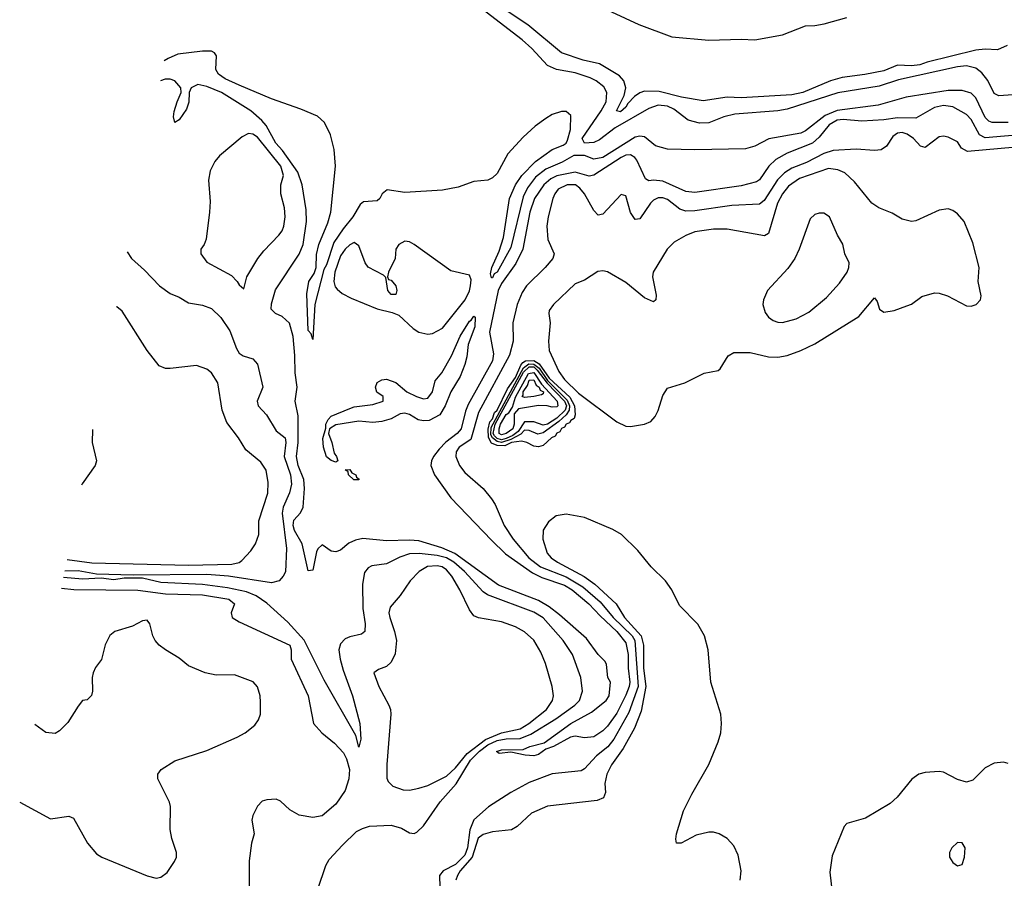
# Model space of a CAD drawing. Header units: inches. Extents: x 1173000 to 1307049, y 522583 to 678455.
# Tile 4 of 256: x 1175017 to 1179294, y 542198 to 545926. Entities that reach past the tile are written whole.
import ezdxf

# ---------------------------------------------------------------- set-up
doc = ezdxf.new("R2010")
doc.units = ezdxf.units.IN
doc.header["$MEASUREMENT"] = 0
doc.layers.add('B1574', color=7, linetype='Continuous')

msp = doc.modelspace()

# ---------------------------------------------------------------- linework, layer by layer
at = {"layer": 'B1574', "color": 5}
for points, elevation in [([(1179370, 545603), (1179270, 545596.4), (1179250, 545606.1), (1179222, 545662), (1179196.1, 545696.1), (1179170, 545716.6), (1179130, 545725.9), (1179090, 545721.2), (1178834.1, 545665.9), (1178750, 545637.9), (1178570, 545609.1), (1178350, 545538.4), (1178310, 545530.6), (1178123.8, 545516.2), (1178075.8, 545504.2), (1178010, 545477.9), (1177970, 545477.2), (1177919.7, 545490), (1177857.8, 545537.8), (1177830, 545550.2), (1177790, 545555.4), (1177750, 545540.2), (1177603.2, 545456.8), (1177535.8, 545404.2), (1177510, 545393.4), (1177470, 545389.8), (1177459.7, 545410), (1177542, 545530), (1177563.5, 545570), (1177567.6, 545610), (1177554.5, 545634.5), (1177520.9, 545660.9), (1177494.2, 545674.2), (1177430, 545696.3), (1177347.9, 545710), (1177310, 545727.9), (1177241.1, 545801.1), (1177198.7, 545838.7), (1176830, 546124.3)], 680), ([(1179306.1, 545813.9), (1179264.2, 545795.8), (1179210, 545798.7), (1179170, 545794.5), (1178958.5, 545741.5), (1178927.2, 545730), (1178890, 545725.6), (1178830, 545729.4), (1178770, 545704.7), (1178688.1, 545688.1), (1178590, 545676), (1178539.3, 545660.7), (1178417.8, 545610), (1178370, 545600.8), (1178150, 545586.6), (1178090, 545589.5), (1177985.6, 545574.4), (1177891.6, 545590), (1177794.6, 545614.6), (1177730, 545616), (1177710.7, 545609.3), (1177687.1, 545592.9), (1177657.9, 545562.1), (1177650, 545547.1), (1177626.4, 545526.4), (1177609.4, 545530), (1177642.9, 545597.1), (1177649.9, 545630), (1177641.5, 545661.5), (1177622.1, 545682.1), (1177534.8, 545734.8), (1177464.2, 545750), (1177370, 545782.4), (1177224.2, 545904.2), (1177130, 545967.1)], 660), ([(1177527.9, 545987.9), (1177705.7, 545905.7), (1177850, 545852.3), (1178010, 545837.7), (1178150, 545842.3), (1178210, 545839.1), (1178330, 545861), (1178430, 545900.2), (1178470, 545901), (1178511.8, 545908.2), (1178610, 545936.6)], 660), ([(1179310, 545479.8), (1179240.3, 545480.3), (1179225.9, 545485.9), (1179210, 545501.7), (1179170, 545587.5), (1179150, 545606.7), (1179110, 545618.7), (1179050, 545619.5), (1178867.8, 545590), (1178745.3, 545554.7), (1178568.3, 545531.7), (1178515.7, 545510), (1178430, 545443.5), (1178410, 545434.3), (1178270.7, 545409.3), (1178210, 545377.9), (1178170, 545365.7), (1177950, 545360.7), (1177830, 545364.1), (1177778.6, 545378.6), (1177730, 545418.3), (1177710, 545420.4), (1177690, 545416.2), (1177550, 545327.7), (1177510, 545320.3), (1177470, 545336.8), (1177423.3, 545336.7), (1177372.7, 545307.3), (1177302, 545278), (1177257.6, 545242.4), (1177223.1, 545196.9), (1177203.3, 545156.7), (1177150, 544937.2), (1177090, 544829.9), (1177077.4, 544822.6), (1177070, 544805.7), (1177066, 544806), (1177062.4, 544822.4), (1177067.8, 544850), (1177099.1, 544920.9), (1177118.9, 544981.1), (1177144.7, 545150), (1177170.4, 545210), (1177197.7, 545250), (1177257.6, 545310), (1177330, 545363.2), (1177378.1, 545381.9), (1177390, 545390.9), (1177396.1, 545403.9), (1177409.6, 545450), (1177410.4, 545510.4), (1177390, 545528), (1177370, 545527.8), (1177330, 545514.1), (1177302.2, 545497.8), (1177256, 545464), (1177203.2, 545416.8), (1177136.8, 545343.2), (1177090, 545258.5), (1177070, 545239.4), (1177050, 545228.9), (1176990, 545223.5), (1176921.5, 545198.5), (1176853.6, 545186.4), (1176690, 545176.2), (1176613, 545187), (1176591.6, 545170), (1176581.1, 545150), (1176570, 545139.7), (1176510, 545135.3), (1176495.8, 545124.2), (1176463.7, 545070), (1176421.3, 545018.7), (1176380.9, 544959.2), (1176350, 544861.6), (1176337.8, 544842.2), (1176298.8, 544690), (1176290, 544538), (1176282.5, 544562.5), (1176270, 544577.2), (1176263.8, 544736.2), (1176272.6, 544790), (1176295.9, 544824.1), (1176304.1, 544850), (1176306.6, 544906.6), (1176316.1, 544950), (1176355.6, 545044.4), (1176368.1, 545090), (1176389.1, 545290), (1176383.1, 545363.1), (1176367, 545427), (1176340.5, 545480.5), (1176310, 545507.3), (1176238.5, 545538.5), (1176110, 545583.2), (1175970, 545642), (1175909.8, 545670), (1175879.8, 545690), (1175868.8, 545710), (1175871.8, 545770), (1175863.2, 545783.2), (1175849.4, 545789.4), (1175810.3, 545790.3), (1175703.7, 545776.3), (1175661.9, 545758.1), (1175644.7, 545747.3)], 720), ([(1179630.9, 545449.1), (1179210, 545413.2), (1179185.8, 545425.8), (1179150, 545493.3), (1179130, 545515.2), (1179070, 545547.5), (1179030, 545554.4), (1178990, 545545.6), (1178910, 545498.9), (1178830, 545500.6), (1178770, 545491.1), (1178674.2, 545485.8), (1178593.1, 545493.1), (1178567.3, 545490), (1178532.3, 545470), (1178490, 545415.9), (1178460.3, 545390), (1178350, 545347.1), (1178300.8, 545319.2), (1178270.6, 545290), (1178230, 545231.1), (1178217.6, 545222.4), (1178150, 545204.9), (1177950, 545175.9), (1177910, 545179.7), (1177810, 545225.3), (1177770.5, 545229.5), (1177750, 545227.1), (1177735.1, 545235.1), (1177697, 545317), (1177688.3, 545328.3), (1177670, 545339.6), (1177650, 545337.9), (1177630, 545328.6), (1177510, 545251.1), (1177490, 545247.1), (1177430, 545265), (1177350, 545248.3), (1177324.3, 545235.7), (1177293.9, 545210), (1177252.6, 545150), (1177232, 545090), (1177202.3, 544930), (1177171.7, 544868.3), (1177110, 544780.3), (1177095.7, 544750), (1177057.8, 544570), (1177075.2, 544475.2), (1177070, 544444.6), (1176965.3, 544254.7), (1176953.6, 544226.4), (1176934, 544150), (1176916.6, 544130), (1176867.6, 544092.4), (1176838.8, 544061.2), (1176814.3, 544030), (1176804.8, 544010), (1176803.1, 543990), (1176818.4, 543950), (1176889, 543850), (1177065.7, 543665.7), (1177127.3, 543607.3), (1177243.8, 543523.8), (1177284.6, 543504.6), (1177383.6, 543470), (1177416.6, 543450), (1177488.3, 543390), (1177537.4, 543337.4), (1177610.6, 543270), (1177650, 543220.8), (1177659.1, 543170), (1177660, 543110), (1177667.3, 543050), (1177664.2, 543030), (1177650, 542992.8), (1177610, 542915.3), (1177570, 542858.8), (1177550, 542837.9), (1177510, 542812), (1177470, 542807.8), (1177430, 542814.2), (1177409.2, 542810.8), (1177335.5, 542770), (1177302.2, 542757.8), (1177270, 542735.5), (1177250, 542729.9), (1177212, 542732), (1177150, 542746), (1177100.1, 542740.1), (1177088.1, 542748.1), (1177110, 542755.6), (1177203.1, 542756.9), (1177233, 542770), (1177294.2, 542785.8), (1177410.8, 542870), (1177500.8, 542919.2), (1177564.7, 542970), (1177577.8, 542990), (1177582.7, 543050), (1177571.8, 543070), (1177566.3, 543126.3), (1177559.6, 543139.6), (1177530, 543169.8), (1177478.6, 543238.6), (1177361.8, 543341.8), (1177316.6, 543376.6), (1177270, 543404.4), (1177096.2, 543470), (1176907.5, 543607.5), (1176850, 543633.4), (1176750, 543663.3), (1176710, 543666.6), (1176610, 543663.9), (1176507.1, 543672.9), (1176474.6, 543665.4), (1176446.9, 543653.1), (1176410, 543622.5), (1176390, 543614.8), (1176370, 543618.5), (1176330, 543646), (1176311.3, 543628.7), (1176305.3, 543614.7), (1176290, 543535.3), (1176270, 543533.2), (1176243.9, 543650), (1176210, 543708.4), (1176205.1, 543730), (1176207.6, 543752.4), (1176235.9, 543784.1), (1176248, 543810), (1176254.3, 543890), (1176251.2, 543930), (1176226.7, 543990), (1176219.1, 544030), (1176226.1, 544090), (1176226.3, 544206.3), (1176212.6, 544270), (1176221.6, 544330), (1176213.5, 544393.5), (1176212.4, 544467.6), (1176204.4, 544550), (1176188.5, 544608.5), (1176157.1, 544637.1), (1176127.3, 544650), (1176109.2, 544670), (1176110, 544693), (1176127.3, 544752.7), (1176230, 544908.4), (1176247.7, 544950), (1176262.4, 545050), (1176261, 545101), (1176243.7, 545210), (1176224.2, 545264.2), (1176157.7, 545357.7), (1176128.8, 545390), (1176086.8, 545466.8), (1176068.9, 545488.9), (1176020.9, 545530), (1175892.6, 545610), (1175830, 545636.5), (1175790, 545644.4), (1175762.2, 545630), (1175752.1, 545610), (1175751.7, 545568.3), (1175741.5, 545538.5), (1175710, 545491.1), (1175690, 545480.7), (1175684.9, 545504.9), (1175687.6, 545527.6), (1175700.1, 545570), (1175718.5, 545610), (1175716.2, 545630), (1175690, 545661.3), (1175670, 545668.6), (1175647.9, 545667.9), (1175627.7, 545660.4)], 740), ([(1179751.4, 545408.6), (1179134.1, 545354.1), (1179108.4, 545368.4), (1179090, 545395.6), (1179050, 545416.8), (1179030, 545420.9), (1179010, 545418), (1178950, 545370.9), (1178930, 545377.1), (1178899.7, 545410), (1178872.2, 545430), (1178850, 545436.8), (1178830, 545433.3), (1178810, 545419.9), (1178782.1, 545377.9), (1178758.6, 545361.4), (1178730, 545358.3), (1178650, 545364.2), (1178550, 545358.4), (1178510, 545345.6), (1178433.9, 545306.1), (1178370, 545281.9), (1178338.7, 545261.3), (1178308.3, 545231.7), (1178250, 545141.7), (1178230, 545124.6), (1178110, 545119.5), (1177950, 545096.3), (1177910, 545094.7), (1177884.2, 545104.2), (1177830, 545145.4), (1177810, 545153.1), (1177790, 545153.4), (1177770, 545142.9), (1177757.1, 545130), (1177710, 545061.7), (1177690, 545058.5), (1177670, 545089.5), (1177650, 545162), (1177630, 545166.9), (1177550, 545082.4), (1177530, 545078.2), (1177510, 545098.4), (1177469.6, 545170), (1177450, 545195.1), (1177430.9, 545210), (1177395.3, 545210), (1177356.3, 545190), (1177340.5, 545170), (1177331.8, 545150), (1177311.6, 545070), (1177306.1, 545030), (1177311.4, 544971.4), (1177338.5, 544910), (1177332.3, 544890), (1177299.3, 544850), (1177217.5, 544770), (1177198.6, 544741.4), (1177178.3, 544690), (1177158.8, 544610), (1177160.1, 544530), (1177144.3, 544470), (1177010, 544220.8), (1176977, 544103), (1176925.8, 544070), (1176912.5, 544050), (1176911, 544030), (1176927.7, 543990), (1176950, 543960.3), (1177030.1, 543890.1), (1177066.3, 543846.3), (1177081.5, 543821.5), (1177120.5, 543730), (1177159.6, 543670), (1177227.8, 543590), (1177279, 543550), (1177390, 543506.5), (1177463.1, 543463.1), (1177538.1, 543398.1), (1177595, 543330), (1177676.8, 543250), (1177688.7, 543230), (1177703.9, 543030), (1177662.3, 542917.7), (1177598, 542802), (1177571.1, 542768.9), (1177522.6, 542730), (1177470, 542672.8), (1177456, 542664), (1177330, 542650.8), (1177230, 542613.1), (1177149.4, 542570.6), (1177052.6, 542507.4), (1176990, 542450.8), (1176971.5, 542408.5), (1176961.5, 542330), (1176950, 542297.7), (1176910, 542257), (1176855.8, 542230), (1176839.9, 542210), (1176843.4, 542110)], 760), ([(1175483.1, 544918.9), (1175502.7, 544890), (1175559.1, 544839.1), (1175624.5, 544770), (1175670, 544737), (1175710, 544720.9), (1175750, 544697), (1175810, 544687.3), (1175850, 544671.6), (1175890, 544633.6), (1175930, 544575.6), (1175958.2, 544498.2), (1175970, 544477.6), (1175986.9, 544466.9), (1176030, 544453.7), (1176049.7, 544430), (1176073.3, 544330), (1176048.3, 544270), (1176052.7, 544250), (1176088.2, 544210), (1176130, 544140.9), (1176170.4, 544110), (1176172.8, 544090), (1176165.3, 544030), (1176193.4, 543950), (1176197.1, 543910), (1176188, 543872), (1176161.1, 543810), (1176157, 543783), (1176176, 543630), (1176170.9, 543529.1), (1176161.5, 543510), (1176144, 543490), (1176110, 543480.9), (1175923.8, 543510), (1175830, 543517.3), (1175510, 543513.5), (1175350, 543518.9), (1175270, 543532.6), (1175212.3, 543530.8)], 760), ([(1175222.3, 543581.9), (1175330, 543567.5), (1175750, 543557.7), (1175938.7, 543561.3), (1175970.7, 543569.2), (1175981.8, 543578.2), (1176020.8, 543619.2), (1176040.9, 543650), (1176054.7, 543690), (1176055.7, 543750), (1176095, 543870), (1176096.1, 543916.1), (1176087.4, 543970), (1176064.7, 544004.7), (1175998.6, 544058.6), (1175967.8, 544110), (1175916.6, 544176.6), (1175895.9, 544230), (1175877.5, 544350), (1175850, 544392.2), (1175830, 544408.5), (1175784.1, 544424.1), (1175670, 544411.9), (1175650, 544412.2), (1175622.9, 544422.9), (1175569.9, 544490), (1175461.3, 544661.3), (1175439.2, 544679.2), (1175436.6, 544680.5)], 780), ([(1175332.4, 544146.6), (1175331.6, 544090), (1175349.8, 544010), (1175343.9, 543990), (1175288.6, 543911.4), (1175285.2, 543904.6)], 820), ([(1178146, 542190), (1178149.9, 542229.9), (1178137.8, 542297.8), (1178118.3, 542338.3), (1178090, 542369.8), (1178055.4, 542390), (1178030, 542397.7), (1178010, 542398.4), (1177955.4, 542384.6), (1177889.7, 542349.7), (1177869.7, 542349.7), (1177867.2, 542367.2), (1177869.8, 542390), (1177900.3, 542490), (1177936.5, 542563.5), (1178010, 542692), (1178050.5, 542790), (1178061.7, 542830), (1178065.6, 542870), (1178061.7, 542910), (1178019.4, 543050), (1178007.6, 543190), (1177991.5, 543250), (1177961.8, 543301.7), (1177883, 543383), (1177849.9, 543450), (1177822.1, 543490), (1177759, 543550), (1177701.4, 543621.4), (1177630.7, 543690.7), (1177592.5, 543712.5), (1177470, 543764), (1177390, 543779.4), (1177347.6, 543772.4), (1177313.6, 543746.4), (1177291, 543709), (1177288.7, 543670), (1177308.5, 543610), (1177324.8, 543590), (1177352.1, 543570), (1177468, 543508), (1177514.4, 543474.4), (1177608.3, 543390), (1177644.2, 543330), (1177716.5, 543250), (1177726, 543210), (1177725.9, 543110), (1177736.5, 543030), (1177715.9, 542924.1), (1177686.8, 542850), (1177638.1, 542761.9), (1177587.9, 542690), (1177567, 542650), (1177559, 542610), (1177560.7, 542570), (1177552.7, 542547.3), (1177525.2, 542534.8), (1177309.6, 542510.4), (1177239.3, 542480.7), (1177177.2, 542422.8), (1177152.4, 542407.6), (1177070, 542398.8), (1177030, 542387.8), (1177008.6, 542371.4), (1176982.8, 542290), (1176930.1, 542230), (1176917.8, 542210), (1176910.5, 542190)], 780), ([(1176311.1, 542150), (1176346.9, 542253.1), (1176361.1, 542278.9), (1176418.3, 542341.7), (1176479.4, 542400.6), (1176505.5, 542414.5), (1176536.5, 542423.5), (1176630, 542428.8), (1176675.7, 542415.7), (1176710, 542395.6), (1176730, 542392.5), (1176741.8, 542398.2), (1176770, 542425), (1176843.1, 542530), (1176912.4, 542607.6), (1176974.7, 542710), (1177014.6, 542750), (1177050, 542776.7), (1177090, 542795.8), (1177130, 542804), (1177190, 542804.5), (1177236.7, 542823.3), (1177346, 542890), (1177428.6, 542950), (1177448.1, 542970), (1177461.9, 543010), (1177454.4, 543070), (1177418.1, 543170), (1177377.3, 543230), (1177290, 543328.2), (1177250, 543352.9), (1177048.3, 543428.3), (1177030, 543441.9), (1176948.2, 543530), (1176902.3, 543570), (1176870, 543588.9), (1176830, 543599.2), (1176751.7, 543608.3), (1176710, 543606.3), (1176667.3, 543592.7), (1176610, 543563.7), (1176545.9, 543554.1), (1176530, 543546), (1176513.9, 543526.1), (1176505.6, 543474.4), (1176506.5, 543370), (1176517.5, 543302.5), (1176515.4, 543270), (1176501.9, 543258.1), (1176450, 543246.8), (1176430, 543237.6), (1176410, 543215.9), (1176403.6, 543190), (1176408.3, 543150), (1176421.7, 543101.7), (1176461.6, 542990), (1176494.2, 542870), (1176498.6, 542801.4), (1176490, 542767), (1176477.1, 542817.1), (1176338.6, 543058.6), (1176252.5, 543232.5), (1176181, 543310), (1176090, 543392.8), (1176044.2, 543424.2), (1176001.4, 543441.4), (1175918.6, 543458.6), (1175810, 543473.2), (1175630, 543482.8), (1175550, 543501.3), (1175470, 543501.4), (1175426.2, 543493.8), (1175370, 543501.3), (1175290, 543497.4), (1175207, 543503.6)], 760), ([(1175198.1, 543457.8), (1175252.5, 543452.5), (1175530, 543448.8), (1175650, 543433.5), (1175810, 543429), (1175925.3, 543410), (1175949.9, 543390), (1175935.3, 543350), (1175939.7, 543330), (1175970, 543312.1), (1176190.6, 543210), (1176196.5, 543190), (1176195.3, 543150), (1176269.4, 542990), (1176293.2, 542870), (1176329, 542830), (1176383.8, 542783.8), (1176423, 542743), (1176436.8, 542716.8), (1176448.7, 542670), (1176446.6, 542630), (1176430, 542578.3), (1176390, 542520.2), (1176330, 542468.9), (1176290, 542461.1), (1176230, 542471.6), (1176190, 542495.3), (1176150, 542533), (1176130, 542541.5), (1176090, 542539), (1176070, 542532.9), (1176049.2, 542510.8), (1176029.7, 542470), (1176025.1, 542450), (1176034.8, 542390), (1176023.5, 542350), (1176012.9, 542272.9), (1176014, 542110)], 780), ([(1175016.6, 542527.6), (1175150, 542455.5), (1175230, 542467.3), (1175250, 542458.8), (1175311.7, 542350), (1175350, 542303.6), (1175373.4, 542290), (1175570, 542208.7), (1175610, 542198.7), (1175630, 542203.1), (1175656.8, 542223.2), (1175689.7, 542270), (1175697.7, 542290), (1175698.3, 542310), (1175677.4, 542370), (1175669.9, 542409.9), (1175671.3, 542510), (1175667.7, 542527.7), (1175617.4, 542630), (1175617.2, 542650), (1175630.9, 542670), (1175690, 542707.1), (1175830, 542753), (1175961.7, 542810), (1175996.4, 542830), (1176037.5, 542862.5), (1176054.6, 542885.4), (1176062.2, 542910), (1176062.9, 542962.9), (1176061, 542990), (1176050, 543029.7), (1176030.6, 543050.6), (1175950, 543080.8), (1175870, 543079.5), (1175822.4, 543090), (1175750, 543120.5), (1175710, 543153.3), (1175649.6, 543190), (1175623, 543210), (1175605.6, 543230), (1175595.1, 543250), (1175582.5, 543302.5), (1175570, 543319.3)], 820), ([(1175570, 543319.3), (1175550, 543316.2), (1175507.1, 543292.9), (1175430.5, 543270), (1175407.9, 543252.1), (1175388.2, 543211.8), (1175371.8, 543148.2), (1175346.4, 543113.6), (1175336, 543090), (1175331, 543070), (1175332.8, 543010), (1175328.7, 542991.3), (1175310, 542972.3), (1175290, 542969.3), (1175270, 542945.2), (1175225.7, 542874.3), (1175190, 542837.6), (1175170, 542827.1), (1175130, 542831.1), (1175082.6, 542865.8)], 820), ([(1179310, 542696.3), (1179290, 542701.7), (1179250, 542698.3), (1179210, 542677.3), (1179156.7, 542623.3), (1179130, 542615.5), (1179090, 542626.5), (1179030, 542658.8), (1179010, 542661.5), (1178950, 542657.1), (1178922.3, 542650), (1178891.9, 542628.1), (1178828.7, 542550), (1178797.5, 542522.5), (1178690, 542459.4), (1178610, 542435.1), (1178597.3, 542422.7), (1178545.2, 542294.8), (1178535.3, 542224.7), (1178548.5, 542110)], 780)]:
    msp.add_lwpolyline(points, dxfattribs=dict(at, elevation=elevation))
for points, elevation in [([(1176010, 545432.6), (1175982.3, 545417.7), (1175884.9, 545335.1), (1175864.3, 545310), (1175844.1, 545270), (1175836.1, 545230), (1175843.7, 545136.3), (1175841.3, 545090), (1175826.6, 544973.4), (1175817.3, 544950), (1175802.8, 544930), (1175803.8, 544910), (1175830, 544872.7), (1175936, 544816), (1175961.6, 544790), (1175970, 544774.8), (1175990, 544758), (1176004, 544810), (1176051, 544889), (1176076.7, 544923.3), (1176142, 544990), (1176156.1, 545010), (1176163.8, 545030), (1176169.8, 545070), (1176166.3, 545110), (1176150.6, 545170), (1176151.4, 545210), (1176163.2, 545250), (1176151.6, 545290), (1176050, 545415.9), (1176030, 545429.9)], 760), ([(1178530, 545279.5), (1178403.7, 545236.3), (1178356.2, 545203.8), (1178330.4, 545170), (1178308.9, 545130), (1178270, 544998.2), (1178252, 544988), (1178090, 545016.1), (1178030, 545017.3), (1177950, 545005.3), (1177910, 544989.4), (1177859.9, 544960.1), (1177829.4, 544930.6), (1177767.8, 544830), (1177764.8, 544810), (1177781.4, 544730), (1177780.3, 544710), (1177770, 544701.1), (1177730, 544719), (1177650, 544785.2), (1177570, 544831.6), (1177550, 544835.8), (1177527.8, 544832.2), (1177470, 544794.7), (1177430, 544779.6), (1177334.9, 544690), (1177317.1, 544662.9), (1177315, 544650), (1177320.8, 544610), (1177313.8, 544530), (1177316.1, 544490), (1177358.3, 544398.3), (1177383.6, 544363.6), (1177444.2, 544304.2), (1177610, 544179.7), (1177650, 544161.2), (1177670, 544160.1), (1177730, 544169.6), (1177758.4, 544181.6), (1177777.2, 544202.8), (1177790.5, 544229.5), (1177810, 544294.3), (1177830, 544326.9), (1177905.2, 544350), (1177990, 544391.7), (1178050, 544402.4), (1178059.5, 544410), (1178093.6, 544466.4), (1178119.1, 544480.9), (1178190, 544481.7), (1178270, 544461.8), (1178310, 544460.4), (1178350, 544468.5), (1178410, 544489.3), (1178470, 544518.1), (1178662.3, 544637.7), (1178730, 544718), (1178742, 544702), (1178750.8, 544670), (1178770, 544656.3), (1178815.8, 544664.2), (1178870, 544683.7), (1178890, 544691.6), (1178935.1, 544724.9), (1178990, 544739.8), (1179010, 544738.7), (1179046.9, 544726.9), (1179130, 544683.6), (1179150, 544682.8), (1179172, 544690), (1179190.8, 544709.2), (1179193.3, 544726.7), (1179179.5, 544790), (1179185, 544850), (1179157, 544957), (1179118.7, 545050), (1179090, 545082.9), (1179070, 545098.4), (1179050, 545105.1), (1179010, 545099.7), (1178910, 545053.3), (1178890, 545049.6), (1178850, 545059.7), (1178806.6, 545086.7), (1178748.7, 545110), (1178718.6, 545130), (1178642.7, 545222.7), (1178600.7, 545260.7), (1178570, 545275)], 780), ([(1178490, 545086.5), (1178470, 545080.7), (1178450, 545061.1), (1178402.9, 544930), (1178383.7, 544890), (1178353.4, 544846.6), (1178265.4, 544750), (1178247.1, 544710), (1178245.3, 544690), (1178254.7, 544654.7), (1178270, 544634.3), (1178290, 544620.8), (1178310, 544613.2), (1178330, 544611.8), (1178390, 544626.9), (1178444, 544656), (1178520.7, 544719.3), (1178577.7, 544782.3), (1178611, 544830), (1178618.7, 544850), (1178619.6, 544870), (1178601.2, 544910), (1178591.8, 544951.8), (1178568.5, 544990), (1178533.6, 545070), (1178510, 545085.7)], 820), ([(1176690, 544964), (1176664.2, 544950), (1176651.1, 544930), (1176648, 544890), (1176618.3, 544830), (1176614.9, 544810), (1176618, 544798), (1176630, 544794.9), (1176650, 544770.3), (1176655.5, 544750), (1176650, 544733.6), (1176630, 544733.7), (1176615.6, 544750), (1176606.7, 544806.7), (1176597, 544817), (1176530, 544852.4), (1176517.4, 544870), (1176490, 544943.9), (1176470, 544958.5), (1176450, 544949), (1176430, 544930.5), (1176410, 544900.8), (1176385.6, 544830), (1176380.8, 544790), (1176386.6, 544766.7), (1176395.7, 544755.7), (1176417.8, 544737.8), (1176456.7, 544716.7), (1176570, 544670.1), (1176634.5, 544654.5), (1176663, 544643), (1176725.3, 544585.3), (1176750, 544569.7), (1176790, 544560.9), (1176810, 544564.1), (1176853.5, 544586.5), (1176951.6, 544710), (1176970, 544749.1), (1176974.6, 544770), (1176977.2, 544797.2), (1176970, 544816.8), (1176890, 544836.4), (1176730, 544949.8), (1176710, 544962.3)], 740), ([(1176770, 544183.9), (1176748, 544188), (1176710, 544211.9), (1176690, 544217.6), (1176670, 544214.5), (1176630, 544192.4), (1176590, 544181.5), (1176550, 544176.8), (1176490, 544183.1), (1176390, 544166.8), (1176362.8, 544150), (1176358, 544130), (1176373, 544090), (1176383.2, 544043.2), (1176392.9, 544030), (1176398.8, 544010), (1176390, 544005.1), (1176370, 544011.8), (1176350, 544028.3), (1176336.8, 544070), (1176333, 544107), (1176347, 544153), (1176347, 544170), (1176356, 544190), (1176370, 544204), (1176450, 544238.3), (1176470, 544245), (1176550, 544256), (1176595.1, 544270), (1176595.3, 544290), (1176568.2, 544308.2), (1176561.6, 544330), (1176570, 544350.4), (1176590, 544363.1), (1176610, 544365.7), (1176650, 544350.3), (1176698, 544310), (1176740.7, 544290), (1176770, 544279.5), (1176790, 544283.1), (1176810, 544310.8), (1176821.5, 544358.5), (1176850, 544393), (1176893, 544467), (1176930, 544551.9), (1176970, 544617.4), (1176978.4, 544621.6), (1176990, 544638.9), (1176994.9, 544634.9), (1176993.2, 544593.2), (1176964.3, 544515.7), (1176958.4, 544461.6), (1176950, 544429.4), (1176930, 544377.6), (1176890.1, 544309.9), (1176865.2, 544250), (1176841.1, 544210), (1176794.7, 544185.3)], 720), ([(1177270, 544072.1), (1177250, 544074.2), (1177219.4, 544090), (1177195.9, 544095.9), (1177152.3, 544090), (1177124, 544076), (1177090, 544076.9), (1177066.7, 544086.7), (1177052.6, 544112.6), (1177051.5, 544148.5), (1177059.3, 544180.7), (1177070, 544193.5), (1177079.8, 544220.2), (1177090, 544230.1), (1177136, 544324), (1177170, 544372.9), (1177194, 544426), (1177201.9, 544438.1), (1177214.5, 544445.5), (1177250, 544446.2), (1177272.5, 544432.5), (1177317.2, 544370), (1177406.7, 544286.7), (1177426.1, 544250), (1177429.8, 544210.2), (1177424.9, 544195.1), (1177410, 544185.8), (1177404.5, 544175.5), (1177390.3, 544170), (1177383.7, 544156.3), (1177370, 544150.6), (1177362.9, 544137.1), (1177350, 544131.5), (1177342, 544118), (1177326.7, 544110), (1177290, 544077.3)], 760), ([(1177267.1, 544127.1), (1177230, 544142), (1177210, 544143.9), (1177194, 544126), (1177150, 544103.6), (1177110, 544090.2), (1177090, 544093.9), (1177070.5, 544110), (1177063.4, 544123.4), (1177065.3, 544154.7), (1177205.2, 544414.8), (1177227.9, 544432.1), (1177250, 544430.6), (1177272.7, 544412.7), (1177310, 544359.3), (1177394.8, 544274.8), (1177405.5, 544250), (1177403.8, 544230), (1177390.3, 544209.7), (1177359.2, 544180.8), (1177290, 544131.6)], 740), ([(1177290, 544166), (1177250, 544179.6), (1177210, 544180.2), (1177181.7, 544138.3), (1177158.9, 544121.1), (1177130, 544108), (1177110, 544101.3), (1177090, 544108.1), (1177079.2, 544119.2), (1177073, 544130), (1177082.3, 544170), (1177205, 544395), (1177230, 544419.3), (1177250, 544418.9), (1177265.1, 544405.1), (1177307.5, 544347.5), (1177383.2, 544270), (1177391.4, 544250), (1177386, 544230), (1177350, 544195.6), (1177310, 544170.3)], 720), ([(1177330, 544243), (1177308.3, 544250), (1177270, 544251.2), (1177183.4, 544236.6), (1177164.7, 544215.3), (1177164.3, 544170), (1177159, 544150), (1177129.5, 544130), (1177110, 544123.4), (1177099.2, 544130), (1177098.8, 544150), (1177105.2, 544170), (1177130, 544212.4), (1177140.9, 544219.1), (1177156.9, 544243.1), (1177170, 544287.6), (1177226.6, 544390), (1177250, 544393.8), (1177283.3, 544343.3), (1177350.7, 544270), (1177354.5, 544250), (1177350, 544244.7)], 680), ([(1177210, 544285.1), (1177199.2, 544290), (1177203.7, 544296.3), (1177203.5, 544310), (1177222.9, 544337.1), (1177230, 544361.6), (1177250, 544361.8), (1177259.4, 544339.4), (1177273, 544330), (1177277.5, 544317.5), (1177291.5, 544310), (1177290, 544302.3), (1177282.6, 544297.4), (1177250, 544290)], 660), ([(1176467.5, 543927.5), (1176445.1, 543950), (1176443.2, 543963.2), (1176430, 543972), (1176450, 543973.1), (1176459.1, 543959.1), (1176476.5, 543950), (1176479.8, 543939.8), (1176490.9, 543930.9), (1176490, 543927.8)], 720), ([(1176830, 543555.3), (1176788.4, 543551.6), (1176751.4, 543530), (1176713.5, 543490), (1176670, 543425.3), (1176625.2, 543374.8), (1176620.5, 543350), (1176624.3, 543330), (1176645.3, 543270), (1176653.3, 543230), (1176647.6, 543172.4), (1176630, 543136.8), (1176610, 543117.6), (1176575.8, 543104.2), (1176554.8, 543090), (1176576, 543030), (1176620.7, 542950), (1176627.2, 542930), (1176629.2, 542910), (1176611.8, 542691.8), (1176612.1, 542632.1), (1176617.3, 542617.3), (1176637.4, 542597.4), (1176682.2, 542582.2), (1176710, 542580.8), (1176750, 542589.1), (1176790, 542600.6), (1176870, 542641), (1176910, 542677.1), (1176960.3, 542739.7), (1177040.2, 542799.8), (1177110, 542829.3), (1177190, 542846.6), (1177228.6, 542870), (1177304.9, 542930), (1177331.5, 542970), (1177334.9, 542990), (1177329.9, 543029.9), (1177300.9, 543130), (1177280, 543180), (1177250, 543231.8), (1177210, 543267.3), (1177169.7, 543290), (1177110, 543311.7), (1177010, 543329.1), (1176990, 543338), (1176970, 543363.5), (1176928.9, 543450), (1176893.8, 543510), (1176870, 543537.8), (1176851.6, 543550)], 780), ([(1179090, 542353.2), (1179066, 542330), (1179056, 542310), (1179056, 542290), (1179070, 542266), (1179090, 542251.3), (1179110, 542258), (1179120.9, 542290), (1179124, 542330), (1179110, 542352.3)], 820)]:
    msp.add_lwpolyline(points, close=True, dxfattribs=dict(at, elevation=elevation))

doc.saveas('drawing.dxf')
